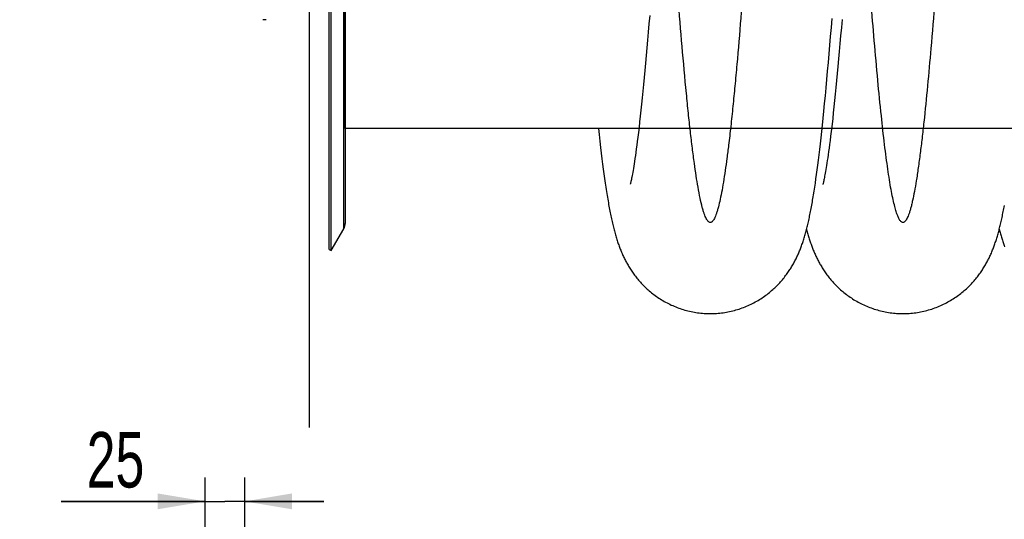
# Model space of a CAD drawing. Extents: x -143 to 557, y -130 to 297.
# Tile 10 of 15: x 146 to 208, y 154 to 186. Entities that reach past the tile are written whole.
import ezdxf

# ---------------------------------------------------------------- set-up
doc = ezdxf.new("R2010")
doc.units = 0
doc.header["$LTSCALE"] = 23.1
doc.layers.get('0').update_dxf_attribs({"linetype": 'CONTINUOUS'})
for name, color, linetype in [('110528_DXF_CONTINUOUS_LINE', 7, 'CONTINUOUS'), ('110528_DXF_DIMENSION', 7, 'CONTINUOUS'), ('110534_DXF_CONTINUOUS_LINE', 7, 'CONTINUOUS'), ('110591_DXF_CONTINUOUS_LINE', 7, 'CONTINUOUS'), ('AG_HOSE_100_DXF_CONTINUOUS', 7, 'CONTINUOUS'), ('ASE_65-100-5_DXF_DIMENSION', 7, 'CONTINUOUS')]:
    doc.layers.add(name, color=color, linetype=linetype)
doc.styles.get("Standard").update_dxf_attribs({"font": 'txt', "width": 0.7})
doc.dimstyles.new('DIMSTYLE_3', dxfattribs={"dimtxt": 3.5, "dimasz": 3, "dimexe": 1.5, "dimexo": 1, "dimgap": 0.875, "dimtad": 1, "dimdec": 3, "dimlfac": 10, "dimtxsty": 'STANDARD', "dimblk": '_ARROW_FILLED', "dimblk1": '_ARROW_FILLED', "dimblk2": '_ARROW_FILLED', "dimcen": 0.09, "dimazin": 3, "dimtp": 0.2, "dimtm": 0.2, "dimtfac": 1, "dimtdec": 3, "dimtofl": 0, "dimtmove": 0, "dimatfit": 3, "dimtolj": 1})

# ---------------------------------------------------------------- blocks, each defined once
blk = doc.blocks.new('_ARROW_FILLED')
at = {"color": 0, "linetype": 'BYBLOCK'}
blk.add_solid([(0, 0), (-1, 0.167), (-1, -0.167)], dxfattribs=at)
blk = doc.blocks.new('*D5')
at = {"layer": 'ASE_65-100-5_DXF_DIMENSION', "color": 2, "linetype": 'CONTINUOUS'}
for p, q in [((157.546, 135.951), (157.546, 157.036)), ((160.046, 135.951), (160.046, 157.036)), ((157.546, 155.536), (148.458, 155.536)), ((148.458, 155.536), (158.796, 155.536)), ((165.046, 155.536), (158.796, 155.536)), ((160.046, 155.536), (165.046, 155.536))]:
    blk.add_line(p, q, dxfattribs=at)
at = {"layer": 'ASE_65-100-5_DXF_DIMENSION', "color": 2, "linetype": 'CONTINUOUS', "xscale": 3, "yscale": 3, "zscale": 3}
blk.add_blockref('_ARROW_FILLED', (157.546, 155.536), dxfattribs=at)
at = {"layer": 'ASE_65-100-5_DXF_DIMENSION', "color": 2, "linetype": 'CONTINUOUS', "xscale": 3, "yscale": 3, "zscale": 3, "rotation": 180}
blk.add_blockref('_ARROW_FILLED', (160.046, 155.536), dxfattribs=at)
at = {"layer": 'ASE_65-100-5_DXF_DIMENSION', "color": 2, "linetype": 'CONTINUOUS', "insert": (153.708, 159.911), "char_height": 3.5, "width": 7.875, "attachment_point": 3}
blk.add_mtext('25', dxfattribs=at)

msp = doc.modelspace()

# ---------------------------------------------------------------- linework, layer by layer
at = {"layer": '110528_DXF_CONTINUOUS_LINE', "color": 3, "linetype": 'CONTINUOUS'}
msp.add_line((165.37803, 171.44148), (165.37803, 231.44148), dxfattribs=at)
at = {"layer": '110528_DXF_CONTINUOUS_LINE', "color": 7, "linetype": 'CONTINUOUS'}
for p, q in [((165.50793, 171.36648), (165.50793, 231.51648)), ((166.39406, 229.80732), (166.39406, 173.07564)), ((165.50793, 171.36648), (166.30697, 172.75045)), ((165.37803, 171.44148), (165.50793, 171.36648))]:
    msp.add_line(p, q, dxfattribs=at)
at = {"layer": '110528_DXF_CONTINUOUS_LINE', "color": 9, "linetype": 'CONTINUOUS'}
msp.add_line((166.30697, 172.75045), (166.30697, 230.1325), dxfattribs=at)
at = {"layer": '110528_DXF_CONTINUOUS_LINE', "color": 7, "linetype": 'CONTINUOUS'}
msp.add_arc((165.74406, 173.07545), 0.65, 330, 360, dxfattribs=at)
at = {"layer": '110528_DXF_DIMENSION', "color": 2, "linetype": 'CONTINUOUS'}
msp.add_line((164.14631, 160.19205), (164.14631, 242.6909), dxfattribs=at)
at = {"layer": '110534_DXF_CONTINUOUS_LINE', "color": 7, "linetype": 'CONTINUOUS'}
msp.add_line((161.39631, 185.94148), (161.19631, 185.94148), dxfattribs=at)
at = {"layer": '110591_DXF_CONTINUOUS_LINE', "color": 7, "linetype": 'CONTINUOUS'}
for p, q in [((184.94959, 179.07648), (166.39406, 179.07648)), ((197.11982, 179.07648), (196.5215, 179.07648))]:
    msp.add_line(p, q, dxfattribs=at)
at = {"layer": 'AG_HOSE_100_DXF_CONTINUOUS', "color": 9, "linetype": 'CONTINUOUS'}
for p, q in [((166.39406, 179.07648), (166.39406, 223.94148)), ((228.39406, 179.07648), (166.39406, 179.07648))]:
    msp.add_line(p, q, dxfattribs=at)
at = {"layer": 'AG_HOSE_100_DXF_CONTINUOUS', "color": 7, "linetype": 'CONTINUOUS'}
for p, q in [((185.63141, 186.19801), (185.58781, 185.67232)), ((197.10855, 185.4484), (197.1547, 186.01651)), ((185.58781, 185.67232), (185.54433, 185.1564)), ((197.06227, 184.88737), (197.10855, 185.4484)), ((197.73874, 185.44243), (197.69542, 184.93213)), ((197.78223, 185.96306), (197.73874, 185.44243)), ((185.54433, 185.1564), (185.501, 184.65079)), ((197.01575, 184.33268), (197.06227, 184.88737)), ((197.69542, 184.93213), (197.65224, 184.43215)), ((185.45785, 184.15606), (185.4149, 183.67247)), ((185.501, 184.65079), (185.45785, 184.15606)), ((196.9689, 183.78357), (197.01575, 184.33268)), ((197.65224, 184.43215), (197.60922, 183.94264)), ((185.4149, 183.67247), (185.37214, 183.20013)), ((196.92166, 183.23991), (196.9689, 183.78357)), ((197.60922, 183.94264), (197.5663, 183.46344)), ((185.37214, 183.20013), (185.32953, 182.7387)), ((196.87392, 182.70095), (196.92166, 183.23991)), ((197.52355, 182.99535), (197.481, 182.5389)), ((197.5663, 183.46344), (197.52355, 182.99535)), ((185.28707, 182.28839), (185.24479, 181.84974)), ((185.32953, 182.7387), (185.28707, 182.28839)), ((196.82589, 182.16982), (196.87392, 182.70095)), ((197.481, 182.5389), (197.43874, 182.0951)), ((185.24479, 181.84974), (185.20283, 181.42434)), ((196.72978, 181.14109), (196.77774, 181.64869)), ((196.77774, 181.64869), (196.82589, 182.16982)), ((197.39676, 181.66372), (197.35502, 181.24464)), ((197.43874, 182.0951), (197.39676, 181.66372)), ((185.16125, 181.01253), (185.12005, 180.61424)), ((185.20283, 181.42434), (185.16125, 181.01253)), ((196.68231, 180.65016), (196.72978, 181.14109)), ((197.35502, 181.24464), (197.31344, 180.83707)), ((185.12005, 180.61424), (185.07896, 180.2271)), ((196.63549, 180.17752), (196.68231, 180.65016)), ((197.27218, 180.44262), (197.23138, 180.06255)), ((197.31344, 180.83707), (197.27218, 180.44262)), ((185.03799, 179.85133), (184.99727, 179.48809)), ((185.07896, 180.2271), (185.03799, 179.85133)), ((196.58961, 179.72572), (196.63549, 180.17752)), ((197.23138, 180.06255), (197.1913, 179.69918)), ((184.9577, 179.14521), (184.9197, 178.82544)), ((184.99727, 179.48809), (184.9577, 179.14521)), ((196.50055, 178.88189), (196.54463, 179.29406)), ((196.54463, 179.29406), (196.58961, 179.72572)), ((197.15224, 179.35473), (197.1144, 179.03033)), ((197.1913, 179.69918), (197.15224, 179.35473)), ((182.39817, 179.07648), (182.44021, 178.68827)), ((182.44021, 178.68827), (182.48615, 178.27567)), ((184.88386, 178.53263), (184.84984, 178.26263)), ((184.9197, 178.82544), (184.88386, 178.53263)), ((196.45731, 178.48811), (196.50055, 178.88189)), ((197.06059, 178.58523), (197.02688, 178.31626)), ((182.48615, 178.27567), (182.53104, 177.88421)), ((184.81746, 178.0131), (184.78639, 177.78068)), ((184.84984, 178.26263), (184.81746, 178.0131)), ((196.37311, 177.75187), (196.41484, 178.11171)), ((196.41484, 178.11171), (196.45731, 178.48811)), ((196.99472, 178.06693), (196.96401, 177.83555)), ((197.02688, 178.31626), (196.99472, 178.06693)), ((182.53104, 177.88421), (182.57486, 177.51342)), ((182.57486, 177.51342), (182.61771, 177.16162)), ((184.72796, 177.36235), (184.70054, 177.17482)), ((184.75657, 177.56407), (184.72796, 177.36235)), ((184.78639, 177.78068), (184.75657, 177.56407)), ((196.29155, 177.07814), (196.33203, 177.40761)), ((196.33203, 177.40761), (196.37311, 177.75187)), ((196.90628, 177.41892), (196.87915, 177.23167)), ((196.93455, 177.61993), (196.90628, 177.41892)), ((196.96401, 177.83555), (196.93455, 177.61993)), ((182.61771, 177.16162), (182.65976, 176.82692)), ((182.65976, 176.82692), (182.70111, 176.50796)), ((184.62538, 176.69038), (184.60258, 176.5524)), ((184.64928, 176.83958), (184.62538, 176.69038)), ((184.67432, 177.0008), (184.64928, 176.83958)), ((184.70054, 177.17482), (184.67432, 177.0008)), ((196.21226, 176.4607), (196.25165, 176.76277)), ((196.25165, 176.76277), (196.29155, 177.07814)), ((196.80449, 176.74534), (196.78176, 176.60616)), ((196.82828, 176.89555), (196.80449, 176.74534)), ((196.85316, 177.05746), (196.82828, 176.89555)), ((196.87915, 177.23167), (196.85316, 177.05746)), ((182.70111, 176.50796), (182.74194, 176.20311)), ((182.74194, 176.20311), (182.78239, 175.91086)), ((184.52211, 176.10127), (184.50471, 176.0116)), ((184.54062, 176.19988), (184.52211, 176.10127)), ((184.56021, 176.30769), (184.54062, 176.19988)), ((184.58086, 176.42506), (184.56021, 176.30769)), ((184.60258, 176.5524), (184.58086, 176.42506)), ((196.13476, 175.89329), (196.17332, 176.1711)), ((196.17332, 176.1711), (196.21226, 176.4607)), ((196.68368, 176.05634), (196.66718, 175.97265)), ((196.70124, 176.14836), (196.68368, 176.05634)), ((196.71984, 176.24898), (196.70124, 176.14836)), ((196.73946, 176.35851), (196.71984, 176.24898)), ((196.76009, 176.47738), (196.73946, 176.35851)), ((196.78176, 176.60616), (196.76009, 176.47738)), ((184.40422, 175.56169), (184.40092, 175.54975)), ((184.43554, 175.68715), (184.42552, 175.64516)), ((184.44689, 175.73645), (184.43554, 175.68715)), ((184.45951, 175.79328), (184.44689, 175.73645)), ((184.47338, 175.85789), (184.45951, 175.79328)), ((184.48846, 175.93056), (184.47338, 175.85789)), ((184.50471, 176.0116), (184.48846, 175.93056)), ((196.05849, 175.3699), (196.09651, 175.62645)), ((196.09651, 175.62645), (196.13476, 175.89329)), ((196.57338, 175.55785), (196.57049, 175.54748)), ((196.60194, 175.67106), (196.59266, 175.63263)), ((196.61254, 175.71652), (196.60194, 175.67106)), ((196.62442, 175.7692), (196.61254, 175.71652)), ((196.63751, 175.82932), (196.62442, 175.7692)), ((196.65178, 175.89706), (196.63751, 175.82932)), ((196.66718, 175.97265), (196.65178, 175.89706)), ((196.02066, 175.12314), (196.05849, 175.3699))]:
    msp.add_line(p, q, dxfattribs=at)
for points in [[(197.1144, 179.03033), (197.07812, 178.72809), (197.06059, 178.58523)], [(182.78239, 175.91086), (182.8025, 175.76921), (182.82256, 175.63038), (182.84256, 175.49427), (182.86252, 175.36089), (182.88242, 175.2302), (182.90227, 175.10217), (182.92208, 174.97674), (182.94185, 174.85388), (182.96158, 174.73353), (182.98129, 174.61564), (183.00096, 174.50018), (183.02062, 174.38707), (183.04026, 174.27628), (183.05989, 174.16779), (183.0795, 174.06156), (183.09911, 173.95751), (183.11872, 173.85556), (183.13835, 173.75568), (183.158, 173.65778), (183.1777, 173.56172), (183.19745, 173.46745), (183.21727, 173.37491), (183.23719, 173.28393), (183.25723, 173.19447), (183.27739, 173.10647), (183.2977, 173.0198), (183.31818, 172.93438), (183.33885, 172.8502), (183.35971, 172.76725), (183.38077, 172.68545), (183.40204, 172.60478), (183.42352, 172.5253), (183.4452, 172.44697), (183.46712, 172.36972), (183.48925, 172.29363), (183.51159, 172.21864), (183.53418, 172.1447), (183.557, 172.07184), (183.58004, 172.00003), (183.60334, 171.92918), (183.62693, 171.85923), (183.65079, 171.79016), (183.67497, 171.72188), (183.69952, 171.65422), (183.72446, 171.58717), (183.7498, 171.52066), (183.77564, 171.45451), (183.80199, 171.38867), (183.82888, 171.32312), (183.85634, 171.2578), (183.88445, 171.19256), (183.91319, 171.12751), (183.94244, 171.06289), (183.97221, 170.99872), (184.00254, 170.93495), (184.03333, 170.87176), (184.06453, 170.80925), (184.09622, 170.74727), (184.12853, 170.68559), (184.16145, 170.62422), (184.19501, 170.56313), (184.2294, 170.502), (184.26465, 170.44081), (184.30077, 170.3796), (184.33793, 170.31813), (184.37615, 170.25642), (184.41546, 170.19449), (184.456, 170.13217), (184.49786, 170.0694), (184.54102, 170.00629), (184.58544, 169.94296), (184.63119, 169.87939), (184.67826, 169.81566), (184.72653, 169.75198), (184.77598, 169.68842), (184.82668, 169.62496), (184.8786, 169.56167), (184.93174, 169.49861), (184.98614, 169.43576), (185.04188, 169.37308), (185.09898, 169.31061), (185.15746, 169.24837), (185.21741, 169.18632), (185.27887, 169.12448), (185.34184, 169.06291), (185.40636, 169.00164), (185.47247, 168.94067), (185.54015, 168.88009), (185.60935, 168.82), (185.68008, 168.76044), (185.75235, 168.70147), (185.82606, 168.64319), (185.90123, 168.58566), (185.97787, 168.5289), (186.05587, 168.47304), (186.13523, 168.4181), (186.21596, 168.36413), (186.29797, 168.31122), (186.38124, 168.2594), (186.46578, 168.20871), (186.55148, 168.15924), (186.63833, 168.11101), (186.72632, 168.06406), (186.81536, 168.01846), (186.90542, 167.97423), (186.9965, 167.93141), (187.0885, 167.89005), (187.1814, 167.85017), (187.27518, 167.8118), (187.36976, 167.77498), (187.46512, 167.73974), (187.56123, 167.70608), (187.65803, 167.67405), (187.75549, 167.64366), (187.85357, 167.61492), (187.95223, 167.58787), (188.05143, 167.56251), (188.15114, 167.53886), (188.25131, 167.51693), (188.3519, 167.49674), (188.45289, 167.47829), (188.55423, 167.4616), (188.65589, 167.44667), (188.75784, 167.43351), (188.86002, 167.42214), (188.96242, 167.41255), (189.06499, 167.40475), (189.1677, 167.39874), (189.27049, 167.39453), (189.37336, 167.39212), (189.45982, 167.39148)], [(184.42552, 175.64516), (184.4169, 175.61031), (184.41314, 175.59552), (184.40976, 175.5825), (184.40679, 175.57123), (184.40422, 175.56169)], [(196.59266, 175.63263), (196.58476, 175.60105), (196.58134, 175.58777), (196.5783, 175.57617), (196.57564, 175.5662), (196.57338, 175.55785)], [(189.45981, 167.39148), (189.5485, 167.39215), (189.65223, 167.39463), (189.75589, 167.39894), (189.85945, 167.40507), (189.96288, 167.41303), (190.06613, 167.42281), (190.16916, 167.4344), (190.27194, 167.44781), (190.37443, 167.46301), (190.47659, 167.48001), (190.57839, 167.49879), (190.67979, 167.51934), (190.78074, 167.54166), (190.88123, 167.56574), (190.98119, 167.59154), (191.0806, 167.61907), (191.17941, 167.6483), (191.27758, 167.67921), (191.37508, 167.71179), (191.47188, 167.74602), (191.56789, 167.78185), (191.66311, 167.81929), (191.7575, 167.85829), (191.85099, 167.89882), (191.94356, 167.94085), (192.03518, 167.98436), (192.12576, 168.02929), (192.21528, 168.07561), (192.30373, 168.12329), (192.39101, 168.17225), (192.47711, 168.22247), (192.56201, 168.27391), (192.64562, 168.32648), (192.72793, 168.38015), (192.80893, 168.43488), (192.88852, 168.49057), (192.96672, 168.54718), (193.04351, 168.60467), (193.1188, 168.66293), (193.19262, 168.72193), (193.26495, 168.78162), (193.33572, 168.84188), (193.40493, 168.90265), (193.47261, 168.96392), (193.53871, 169.02559), (193.60325, 169.08759), (193.66625, 169.14991), (193.72777, 169.21255), (193.78784, 169.27547), (193.84647, 169.33864), (193.90369, 169.40204), (193.95956, 169.46566), (194.01405, 169.52944), (194.06713, 169.59328), (194.11883, 169.65715), (194.16917, 169.72102), (194.21811, 169.78476), (194.26566, 169.84834), (194.31187, 169.91174), (194.35675, 169.97491), (194.40027, 170.03776), (194.44253, 170.10032), (194.48365, 170.16275), (194.52367, 170.22501), (194.56261, 170.28711), (194.60061, 170.34923), (194.63772, 170.41137), (194.67394, 170.47352), (194.70935, 170.53579), (194.74401, 170.59823), (194.77789, 170.66078), (194.81101, 170.72341), (194.84337, 170.78613), (194.875, 170.84894), (194.90588, 170.91175), (194.93602, 170.97454), (194.96544, 171.03736), (194.99419, 171.10021), (195.02224, 171.16304), (195.04965, 171.22593), (195.07654, 171.28907), (195.1029, 171.3525), (195.12877, 171.41623), (195.15422, 171.48047), (195.1793, 171.54527), (195.204, 171.61065), (195.22838, 171.67677), (195.25248, 171.74372), (195.2763, 171.81151), (195.29984, 171.88016), (195.32314, 171.94977), (195.34619, 172.02034), (195.36895, 172.09177), (195.39145, 172.16411), (195.41369, 172.2374), (195.43566, 172.31155), (195.45735, 172.38659), (195.4788, 172.46258), (195.49997, 172.53942), (195.52087, 172.61712), (195.54154, 172.69575), (195.56197, 172.77533), (195.58217, 172.85585), (195.60217, 172.9374), (195.62199, 173.02007), (195.64165, 173.10393), (195.66115, 173.18901), (195.68054, 173.27542), (195.69981, 173.36321), (195.71899, 173.45242), (195.73808, 173.54317), (195.7571, 173.63549), (195.77605, 173.72943), (195.79496, 173.82507), (195.81383, 173.92247), (195.83267, 174.02166), (195.85147, 174.1227), (195.87026, 174.22562), (195.88903, 174.33047), (195.9078, 174.43732), (195.92657, 174.54622), (195.94534, 174.65721), (195.96414, 174.77035), (195.98295, 174.88569), (196.02066, 175.12314)], [(201.63004, 167.39149), (201.71852, 167.39216), (201.82207, 167.39462), (201.92556, 167.39892), (202.02896, 167.40503), (202.13225, 167.41297), (202.23535, 167.42271), (202.33825, 167.43427), (202.4409, 167.44764), (202.54327, 167.4628), (202.64531, 167.47975), (202.74699, 167.49848), (202.84826, 167.51898), (202.94909, 167.54124), (203.04945, 167.56524), (203.14928, 167.59097), (203.24856, 167.61842), (203.34725, 167.64757), (203.4453, 167.6784), (203.54269, 167.71089), (203.63938, 167.74503), (203.7353, 167.78077), (203.83044, 167.81811), (203.92476, 167.85703), (204.01817, 167.89746), (204.11067, 167.9394), (204.20221, 167.98281), (204.29273, 168.02763), (204.3822, 168.07385), (204.47061, 168.12144), (204.55786, 168.17031), (204.64394, 168.22044), (204.72885, 168.2718), (204.81246, 168.3243), (204.89477, 168.37789), (204.97577, 168.43254), (205.05536, 168.48814), (205.13355, 168.54466), (205.21032, 168.60206), (205.28559, 168.66022), (205.35936, 168.71909), (205.43163, 168.77863), (205.50233, 168.83874), (205.57145, 168.89934), (205.63903, 168.96042), (205.70505, 169.0219), (205.76951, 169.08373), (205.83245, 169.14587), (205.89387, 169.20829), (205.95379, 169.27094), (206.01224, 169.33378), (206.06922, 169.39677), (206.12477, 169.45989), (206.1789, 169.52308), (206.23163, 169.58632), (206.28298, 169.64958), (206.33299, 169.71282), (206.38168, 169.77602), (206.42906, 169.83914), (206.47516, 169.90217), (206.52004, 169.9651), (206.56371, 170.0279), (206.6062, 170.09058), (206.64756, 170.15312), (206.68782, 170.21552), (206.72699, 170.27777), (206.76514, 170.33989), (206.80227, 170.40185), (206.83843, 170.46367), (206.87373, 170.52548), (206.90818, 170.5873), (206.94181, 170.64911), (206.97472, 170.71106), (207.00694, 170.77319), (207.03848, 170.83547), (207.06937, 170.89799), (207.09967, 170.96078), (207.12936, 171.02382), (207.15844, 171.08709), (207.18694, 171.15061), (207.21488, 171.21439), (207.24225, 171.27841), (207.26907, 171.34268), (207.29537, 171.40723), (207.32115, 171.47206), (207.34642, 171.53719), (207.37122, 171.60264), (207.39556, 171.66844), (207.41945, 171.7346), (207.44293, 171.80117), (207.466, 171.8682), (207.4887, 171.93573), (207.51105, 172.00379), (207.53306, 172.07244), (207.55475, 172.14171), (207.57615, 172.21165), (207.59727, 172.28233), (207.61814, 172.35378), (207.63876, 172.42605), (207.65916, 172.49921), (207.67936, 172.57333), (207.69937, 172.64844), (207.71921, 172.72458), (207.73888, 172.80182), (207.75841, 172.88018), (207.77778, 172.95968), (207.79701, 173.04034), (207.81611, 173.12223), (207.83508, 173.20532), (207.85392, 173.28966), (207.87266, 173.37529), (207.89129, 173.46224), (207.90982, 173.55051), (207.92827, 173.64017), (207.94664, 173.73132), (207.96496, 173.824), (207.98322, 173.91824), (208.00145, 174.01413), (208.01965, 174.11172), (208.03782, 174.21104)], [(195.54492, 172.70892), (195.54812, 172.69647), (195.56794, 172.62102), (195.58793, 172.54661), (195.60812, 172.47314), (195.62854, 172.40053), (195.64918, 172.32876), (195.67007, 172.2578), (195.69124, 172.18757), (195.71268, 172.11806), (195.73437, 172.04935), (195.75632, 171.98142), (195.77857, 171.9142), (195.8011, 171.84769), (195.82391, 171.7819), (195.84704, 171.71674), (195.87055, 171.65204), (195.89445, 171.5878), (195.91876, 171.52397), (195.94358, 171.46032), (195.96895, 171.39678), (195.99487, 171.33338), (196.02139, 171.27004), (196.04854, 171.20672), (196.07634, 171.14343), (196.10475, 171.08026), (196.13381, 171.0172), (196.16354, 170.95424), (196.19389, 170.89148), (196.22487, 170.82895), (196.25651, 170.76661), (196.28879, 170.7045), (196.32171, 170.64268), (196.35531, 170.58109), (196.38967, 170.51958), (196.4248, 170.45818), (196.46073, 170.39688), (196.49759, 170.33549), (196.53539, 170.27402), (196.57417, 170.21248), (196.61409, 170.15066), (196.65521, 170.08854), (196.69752, 170.02617), (196.74112, 169.96351), (196.78605, 169.90054), (196.83234, 169.83732), (196.87994, 169.77394), (196.92891, 169.71043), (196.97926, 169.64682), (197.03096, 169.58323), (197.08401, 169.51969), (197.13846, 169.45622), (197.19429, 169.39288), (197.25154, 169.32971), (197.31022, 169.26674), (197.37036, 169.20398), (197.432, 169.14147), (197.49514, 169.07925), (197.5598, 169.01737), (197.62602, 168.95584), (197.6938, 168.89472), (197.76309, 168.83411), (197.83392, 168.77404), (197.90629, 168.71456), (197.98012, 168.65578), (198.05543, 168.59774), (198.13221, 168.54048), (198.21039, 168.48411), (198.28996, 168.42866), (198.37092, 168.37417), (198.45317, 168.32075), (198.53672, 168.26842), (198.62154, 168.21723), (198.70754, 168.16726), (198.79471, 168.11856), (198.88303, 168.07113), (198.97242, 168.02507), (199.06284, 167.98039), (199.1543, 167.93713), (199.24669, 167.89534), (199.33998, 167.85506), (199.43418, 167.81629), (199.52919, 167.77909), (199.62499, 167.74347), (199.72155, 167.70946), (199.81881, 167.67709), (199.91674, 167.64638), (200.01531, 167.61734), (200.11445, 167.59), (200.21414, 167.56437), (200.31436, 167.54046), (200.41504, 167.5183), (200.51615, 167.49789), (200.61767, 167.47924), (200.71954, 167.46237), (200.82173, 167.44728), (200.92422, 167.43398), (201.02695, 167.42248), (201.12989, 167.41279), (201.23301, 167.4049), (201.33626, 167.39883), (201.43961, 167.39457), (201.54303, 167.39213), (201.63004, 167.39149)], [(207.71513, 172.70891), (207.73161, 172.64572), (207.75076, 172.57388), (207.77018, 172.50257), (207.7899, 172.43177), (207.80992, 172.36145), (207.83027, 172.29159), (207.85095, 172.22217), (207.87199, 172.15315), (207.89339, 172.08453), (207.91519, 172.01627), (207.93739, 171.94835), (207.96001, 171.88079), (207.98305, 171.81356), (208.00655, 171.74663), (208.03051, 171.68), (208.05496, 171.61364)]]:
    msp.add_lwpolyline(points, dxfattribs=at)
at = {"layer": 'AG_HOSE_100_DXF_CONTINUOUS', "color": 9, "linetype": 'CONTINUOUS'}
msp.add_open_spline([(215.19406, 180.15776), (215.1388, 179.62572), (215.02972, 178.62351), (214.87889, 177.39536), (214.75376, 176.49203), (214.65953, 175.87099), (214.56544, 175.311), (214.47149, 174.81343), (214.37774, 174.37942), (214.28424, 174.00993), (214.20298, 173.74366), (214.1366, 173.56435), (214.0885, 173.45135), (214.03925, 173.35345), (213.98839, 173.27175), (213.93736, 173.20924), (213.88562, 173.16575), (213.83204, 173.14185), (213.7768, 173.14003), (213.72283, 173.16067), (213.67261, 173.19991), (213.62443, 173.2552), (213.57742, 173.32581), (213.53042, 173.41291), (213.46353, 173.5605), (213.38208, 173.78787), (213.28552, 174.12293), (213.18638, 174.53867), (213.08487, 175.03776), (212.98312, 175.61074), (212.88119, 176.25612), (212.77916, 176.97218), (212.63742, 178.06156), (212.45604, 179.64306), (212.24133, 181.78083), (212.03369, 184.08624), (211.83592, 186.46536), (211.64198, 188.94384), (211.44292, 191.6192), (211.16772, 195.46465), (210.81828, 200.54841), (210.40643, 206.58671), (210.04899, 211.61886), (209.76068, 215.40369), (209.54039, 218.11538), (209.32035, 220.60773), (209.13068, 222.54499), (208.97526, 223.97417), (208.85743, 224.97604), (208.75476, 225.77268), (208.6691, 226.38236), (208.5971, 226.86478), (208.51502, 227.37267), (208.42099, 227.89335), (208.32717, 228.35095), (208.2316, 228.75263), (208.14689, 229.04994), (208.07491, 229.2578), (208.02397, 229.38558), (207.97309, 229.49397), (207.92226, 229.58298), (207.87134, 229.65273), (207.81999, 229.70338), (207.76721, 229.73479), (207.7123, 229.74503), (207.65757, 229.73239), (207.60503, 229.69896), (207.55373, 229.64643), (207.50282, 229.57482), (207.45197, 229.48391), (207.39936, 229.3698), (207.34537, 229.2311), (207.26724, 228.99826), (207.17188, 228.64974), (207.06233, 228.16367), (206.95584, 227.60769), (206.85171, 226.9878), (206.74974, 226.31002), (206.64764, 225.56253), (206.49932, 224.37883), (206.31276, 222.68756), (206.09318, 220.42717), (205.87324, 217.91706), (205.69114, 215.66395), (205.54261, 213.73731), (205.4239, 212.15245), (205.30202, 210.48314), (205.14963, 208.35029), (204.97117, 205.7947), (204.68754, 201.66642), (204.33189, 196.44768), (203.96125, 191.21966), (203.64911, 187.13834), (203.41922, 184.33888), (203.18903, 181.7824), (202.9998, 179.89472), (202.84068, 178.47816), (202.72292, 177.51293), (202.60229, 176.61543), (202.48083, 175.81135), (202.36255, 175.12597), (202.26241, 174.62555), (202.17918, 174.26656), (202.11693, 174.0262), (202.05477, 173.81441), (201.99272, 173.63136), (201.93077, 173.47715), (201.86899, 173.35176), (201.80708, 173.25493), (201.74374, 173.18483), (201.68435, 173.14865), (201.63588, 173.14011), (201.5877, 173.14433), (201.52532, 173.17668), (201.46696, 173.23812), (201.4149, 173.31304), (201.34749, 173.43438), (201.2659, 173.62968), (201.17296, 173.91506), (201.07633, 174.27817), (200.97705, 174.72227), (200.87544, 175.25005), (200.77362, 175.85116), (200.67164, 176.52401), (200.56957, 177.26679), (200.42803, 178.39013), (200.2468, 180.01281), (200.03202, 182.1974), (199.81839, 184.61), (199.60977, 187.16267), (199.39985, 189.89361), (199.1844, 192.83887), (198.96357, 195.96906), (198.74269, 199.17126), (198.51884, 202.44619), (198.28601, 205.83945), (197.99514, 209.99759), (197.70509, 213.95642), (197.41542, 217.5746), (197.19541, 220.11476), (196.97575, 222.40932), (196.78563, 224.1647), (196.62935, 225.43503), (196.51179, 226.30393), (196.39147, 227.0989), (196.27257, 227.78398), (196.15959, 228.34189), (196.05232, 228.79001), (195.95692, 229.11496), (195.87516, 229.33525), (195.81794, 229.4649), (195.76081, 229.56999), (195.70354, 229.65071), (195.64572, 229.70753), (195.59299, 229.73569), (195.55061, 229.74263), (195.50654, 229.73918), (195.44939, 229.71226), (195.38667, 229.65181), (195.32683, 229.56664), (195.26855, 229.45796), (195.21133, 229.32686), (195.154, 229.17116), (195.06856, 228.90262), (194.96236, 228.4891), (194.83917, 227.90176), (194.71554, 227.2041), (194.58739, 226.37221), (194.45578, 225.40351), (194.29408, 224.07438), (194.11048, 222.36737), (193.90088, 220.18319), (193.68574, 217.71047), (193.46533, 214.96794), (193.24476, 212.04745), (193.0209, 208.94454), (192.7876, 205.60473), (192.55767, 202.2508), (192.32746, 198.88405), (192.10385, 195.64621), (191.86835, 192.31975), (191.63282, 189.12743), (191.39109, 186.04284), (191.18693, 183.63406), (191.016, 181.78054), (190.88816, 180.47801), (190.75708, 179.2369), (190.6306, 178.14009), (190.51349, 177.21433), (190.40488, 176.43027), (190.29365, 175.70852), (190.17928, 175.05595), (190.06523, 174.49717), (189.96489, 174.08686), (189.88099, 173.8031), (189.81892, 173.62172), (189.757, 173.46916), (189.69637, 173.34771), (189.63712, 173.25584), (189.57953, 173.19134), (189.52024, 173.1507), (189.45567, 173.13634), (189.38883, 173.15513), (189.32504, 173.20516), (189.26294, 173.28274), (189.20116, 173.38866), (189.13932, 173.52324), (189.07735, 173.68666), (189.01524, 173.87889), (188.92286, 174.20726), (188.80792, 174.70836), (188.68261, 175.37184), (188.56279, 176.10757), (188.44431, 176.92676), (188.32266, 177.86389), (188.19813, 178.92033), (188.0735, 180.07089), (187.8937, 181.8588), (187.6752, 184.2776), (187.414, 187.47042), (187.15195, 190.92908), (186.87557, 194.78384), (186.69101, 197.4513), (186.59406, 198.86203)], degree=3, knots=[0, 0, 0, 0, 0.00612288, 0.01153967, 0.01416335, 0.01656164, 0.0187297, 0.02066292, 0.02235744, 0.0238115, 0.0250248, 0.02554174, 0.02599952, 0.02642999, 0.026795, 0.02709907, 0.02735015, 0.02756227, 0.02775816, 0.02796602, 0.02821002, 0.02848085, 0.02880253, 0.02917902, 0.02961265, 0.03065627, 0.03193978, 0.03360281, 0.03554717, 0.03776898, 0.04026373, 0.04302598, 0.04604811, 0.05283851, 0.06124691, 0.07064129, 0.07933466, 0.08857413, 0.09909865, 0.11004358, 0.1327049, 0.15742885, 0.17932361, 0.19045185, 0.20087856, 0.21046594, 0.2190921, 0.22315939, 0.22692188, 0.23063918, 0.23235351, 0.23396929, 0.23622245, 0.23824236, 0.24002546, 0.24156871, 0.24296791, 0.24356181, 0.24408605, 0.24454185, 0.24493124, 0.24525772, 0.24552751, 0.24575195, 0.24595065, 0.24615088, 0.24637927, 0.24665428, 0.24698664, 0.24738237, 0.24784498, 0.24842398, 0.24908515, 0.25065563, 0.25255722, 0.25478761, 0.25713461, 0.25975206, 0.262633, 0.26577028, 0.27340735, 0.28210916, 0.29176593, 0.30224988, 0.3079841, 0.31388529, 0.32044228, 0.32714328, 0.3383619, 0.34976684, 0.37451036, 0.39823859, 0.4097609, 0.42136489, 0.43039105, 0.43914259, 0.44308044, 0.44670798, 0.45027316, 0.45344596, 0.45601593, 0.45823402, 0.45928656, 0.46023384, 0.46107577, 0.46181266, 0.46244551, 0.46297671, 0.46341082, 0.46375664, 0.46405264, 0.46418396, 0.46431388, 0.46459982, 0.46496235, 0.46527537, 0.46564271, 0.46654909, 0.46769249, 0.46907665, 0.47084847, 0.47290053, 0.47522832, 0.47782682, 0.48069021, 0.48381048, 0.49078697, 0.49937941, 0.50893717, 0.51851132, 0.52869668, 0.54028984, 0.55231527, 0.56461646, 0.57703189, 0.5898903, 0.60354989, 0.62474565, 0.63532745, 0.64509894, 0.65393102, 0.66171248, 0.66530906, 0.66858164, 0.67174894, 0.67451202, 0.67654006, 0.67826373, 0.6797856, 0.68041282, 0.68095231, 0.68140646, 0.68177993, 0.68208141, 0.68232765, 0.68244866, 0.6825685, 0.68282872, 0.68315063, 0.68355662, 0.68401573, 0.6845603, 0.68519269, 0.68591419, 0.68778519, 0.6900764, 0.69278259, 0.69589455, 0.6997107, 0.70397243, 0.71122078, 0.71936249, 0.72908886, 0.73963225, 0.75085679, 0.7626143, 0.77524306, 0.78918012, 0.80109631, 0.81387164, 0.82633141, 0.83926891, 0.8505129, 0.86174826, 0.86694029, 0.87181974, 0.87672965, 0.88122595, 0.88445764, 0.88741089, 0.89028638, 0.89281649, 0.89499382, 0.89681367, 0.89764944, 0.89838023, 0.89900724, 0.89953279, 0.89993181, 0.90025535, 0.90051699, 0.90074204, 0.90098854, 0.9012837, 0.90165625, 0.9021206, 0.90268396, 0.90334989, 0.90412015, 0.90499565, 0.90725386, 0.91000212, 0.91272367, 0.91578591, 0.91947644, 0.92354058, 0.92796233, 0.93272352, 0.94410957, 0.95576192, 0.96939309, 0.9838135, 1, 1, 1, 1], dxfattribs=at)

# ---------------------------------------------------------------- dimensions: what is measured, and where the dimension line sits
at = {"layer": 'ASE_65-100-5_DXF_DIMENSION', "color": 2, "linetype": 'CONTINUOUS'}
dim = msp.add_linear_dim(base=(160.04631, 155.53607), p1=(157.54631, 134.95142), p2=(160.04631, 134.95142), dimstyle='DIMSTYLE_3', dxfattribs=at)
dim.commit()
dim.dimension.update_dxf_attribs({"geometry": '*D5', "text_midpoint": (150.58325, 155.53607), "dimtype": 160})

doc.saveas('drawing.dxf')
